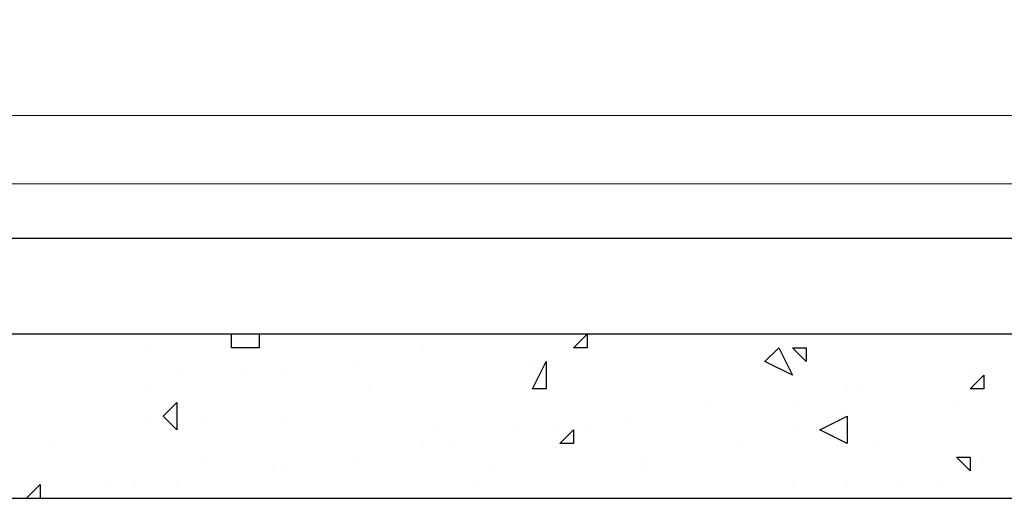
# Model space of a CAD drawing. Header units: metres. Extents: x 5.7 to 89.8, y 4 to 63.5.
# Tile 74 of 256: x 11.662 to 12.355, y 51.365 to 51.697. Entities that reach past the tile are written whole.
import ezdxf

# ---------------------------------------------------------------- set-up
doc = ezdxf.new("R2010")
doc.units = ezdxf.units.M
doc.header["$MEASUREMENT"] = 0
for name, color, linetype in [('PDF17_boresh', 7, 'Continuous'), ('PDF17_hatch', 7, 'Continuous'), ('PDF17_kaff', 7, 'Continuous')]:
    doc.layers.add(name, color=color, linetype=linetype)

msp = doc.modelspace()

# ---------------------------------------------------------------- linework, layer by layer
at = {"layer": 'PDF17_boresh', "lineweight": 25}
msp.add_lwpolyline([(21.81788, 51.54297), (11.29098, 51.54297)], dxfattribs=at)
at = {"layer": 'PDF17_hatch', "lineweight": 25}
for points in [[(11.83032, 51.47555), (11.83032, 51.46592), (11.81106, 51.46592), (11.81106, 51.47555)], [(11.75327, 51.46592), (11.75327, 51.46592)], [(11.9459, 51.46592), (11.9459, 51.46592)], [(11.89774, 51.45629), (11.89774, 51.45629)], [(12.02295, 51.45629), (12.02295, 51.45629)], [(11.77254, 51.44666), (11.77254, 51.44666)], [(11.82069, 51.44666), (11.82069, 51.44666)], [(11.84959, 51.44666), (11.84959, 51.44666)], [(12.33115, 51.44666), (12.33115, 51.44666)], [(12.34078, 51.44666), (12.34078, 51.44666)], [(11.75327, 51.43703), (11.75327, 51.43703)], [(11.90737, 51.43703), (11.90737, 51.43703)], [(12.24447, 51.43703), (12.24447, 51.43703)], [(12.2541, 51.43703), (12.2541, 51.43703)], [(12.14815, 51.4274), (12.14815, 51.4274)], [(12.20594, 51.4274), (12.20594, 51.4274)], [(12.32152, 51.4274), (12.32152, 51.4274)], [(11.75327, 51.41777), (11.75327, 51.41777)], [(11.7918, 51.41777), (11.7918, 51.41777)], [(11.84959, 51.41777), (11.84959, 51.41777)], [(12.09037, 51.41777), (12.09037, 51.41777)], [(11.95553, 51.40814), (11.95553, 51.40814)], [(12.01332, 51.40814), (12.01332, 51.40814)], [(12.04221, 51.40814), (12.04221, 51.40814)], [(12.06147, 51.40814), (12.06147, 51.40814)], [(12.20594, 51.40814), (12.20594, 51.40814)], [(11.68586, 51.3985), (11.68586, 51.3985)], [(11.68586, 51.3985), (11.68586, 51.3985)], [(11.9459, 51.3985), (11.9459, 51.3985)], [(11.96516, 51.3985), (11.96516, 51.3985)], [(12.16742, 51.3985), (12.16742, 51.3985)], [(12.26373, 51.3985), (12.26373, 51.3985)], [(11.7918, 51.38887), (11.7918, 51.38887)], [(11.89774, 51.38887), (11.89774, 51.38887)], [(12.1, 51.38887), (12.1, 51.38887)], [(12.34078, 51.38887), (12.34078, 51.38887)], [(11.83996, 51.37924), (11.83996, 51.37924)], [(11.84959, 51.37924), (11.84959, 51.37924)], [(11.99405, 51.37924), (11.99405, 51.37924)], [(12.1, 51.37924), (12.1, 51.37924)], [(11.66659, 51.35998), (11.67622, 51.36961), (11.67622, 51.35998)], [(11.72438, 51.36961), (11.72438, 51.36961)], [(11.74364, 51.36961), (11.74364, 51.36961)], [(11.77254, 51.36961), (11.77254, 51.36961)], [(11.98442, 51.36961), (11.98442, 51.36961)], [(12.20594, 51.36961), (12.20594, 51.36961)], [(12.24447, 51.36961), (12.24447, 51.36961)], [(12.28299, 51.36961), (12.28299, 51.36961)], [(12.31188, 51.36961), (12.31188, 51.36961)]]:
    msp.add_lwpolyline(points, dxfattribs=at)
for points in [[(12.06147, 51.47555), (12.06147, 51.46592), (12.05184, 51.46592)], [(12.19631, 51.46592), (12.20594, 51.44666), (12.18668, 51.45629)], [(12.21557, 51.46592), (12.21557, 51.45629), (12.20594, 51.46592)], [(12.03258, 51.43703), (12.02295, 51.43703), (12.03258, 51.45629)], [(12.34078, 51.44666), (12.34078, 51.43703), (12.33115, 51.43703)], [(11.77254, 51.4274), (11.77254, 51.40814), (11.76291, 51.41777)], [(12.24447, 51.3985), (12.2252, 51.40814), (12.24447, 51.41777)], [(12.05184, 51.40814), (12.05184, 51.3985), (12.04221, 51.3985)], [(12.33115, 51.38887), (12.33115, 51.37924), (12.32152, 51.38887)]]:
    msp.add_lwpolyline(points, close=True, dxfattribs=at)
at = {"layer": 'PDF17_kaff', "lineweight": 20}
for points in [[(21.81788, 51.69707), (21.75046, 51.62965), (11.38729, 51.62965), (11.31987, 51.69707)], [(11.29098, 51.5815), (21.81788, 51.5815)]]:
    msp.add_lwpolyline(points, dxfattribs=at)
at = {"layer": 'PDF17_kaff', "lineweight": 30}
msp.add_lwpolyline([(11.06946, 51.47555), (11.06946, 51.35998), (22.05866, 51.35998), (22.05866, 51.47555)], close=True, dxfattribs=at)

doc.saveas('drawing.dxf')
